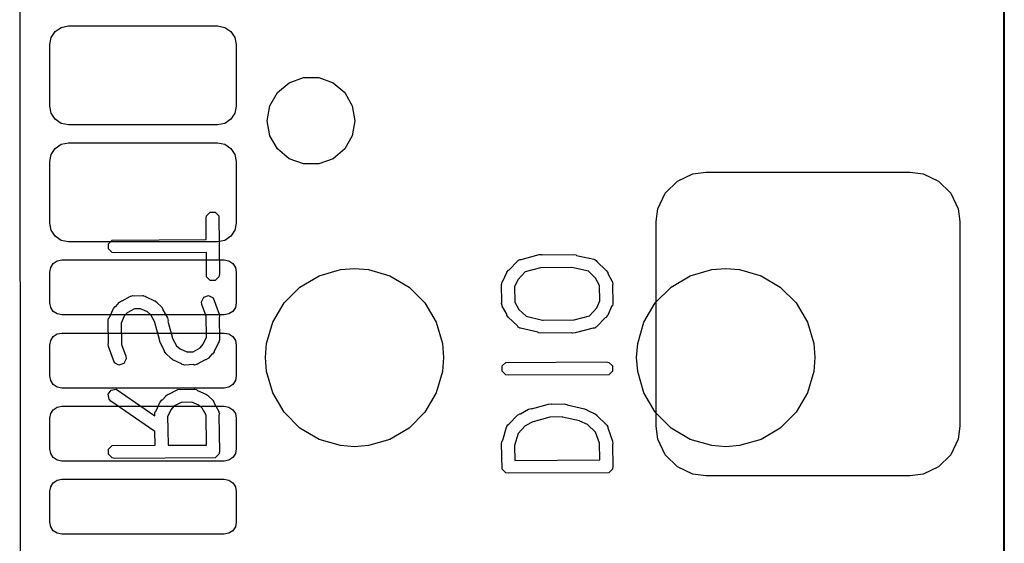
# Model space of a CAD drawing. Extents: x 138 to 258, y -115 to -93.
# Tile 18 of 44: x 152.24 to 158.98, y -105 to -101.42. Entities that reach past the tile are written whole.
import ezdxf

# ---------------------------------------------------------------- set-up
doc = ezdxf.new("R2010")
doc.units = 0
doc.layers.add('BLACK', color=7, linetype='CONTINUOUS')

msp = doc.modelspace()

# ---------------------------------------------------------------- linework, layer by layer
at = {"layer": 'BLACK', "linetype": 'CONTINUOUS'}
for p, q in [((158.977426, -111.988503), (158.97733, -98.0186)), ((158.979773, -98.018696), (158.97987, -111.9886)), ((152.242719, -98.731047), (152.2476, -111.2266)), ((152.458251, -101.544578), (152.48602, -101.50302)), ((152.48602, -101.50302), (152.527578, -101.475251)), ((152.527578, -101.475251), (152.5766, -101.4655)), ((152.5766, -101.4655), (153.5966, -101.4655)), ((153.5966, -101.4655), (153.645622, -101.475251)), ((153.645622, -101.475251), (153.68718, -101.50302)), ((153.68718, -101.50302), (153.714949, -101.544578)), ((152.4485, -101.5936), (152.458251, -101.544578)), ((152.4485, -102.0136), (152.4485, -101.5936)), ((153.714949, -101.544578), (153.7247, -101.5936)), ((153.7247, -101.5936), (153.7247, -102.0136)), ((154.006787, -101.920764), (154.0866, -101.853792)), ((154.006787, -101.920764), (154.0866, -101.853792)), ((154.0866, -101.853792), (154.184506, -101.818158)), ((154.0866, -101.853792), (154.184506, -101.818158)), ((154.184506, -101.818158), (154.288694, -101.818158)), ((154.184506, -101.818158), (154.288694, -101.818158)), ((154.288694, -101.818158), (154.3866, -101.853792)), ((154.288694, -101.818158), (154.3866, -101.853792)), ((154.3866, -101.853792), (154.466413, -101.920764)), ((154.3866, -101.853792), (154.466413, -101.920764)), ((153.954692, -102.010994), (154.006787, -101.920764)), ((153.954692, -102.010994), (154.006787, -101.920764)), ((154.466413, -101.920764), (154.518508, -102.010994)), ((154.466413, -101.920764), (154.518508, -102.010994)), ((152.458251, -102.062622), (152.4485, -102.0136)), ((152.48602, -102.10418), (152.458251, -102.062622)), ((153.714949, -102.062622), (153.68718, -102.10418)), ((153.7247, -102.0136), (153.714949, -102.062622)), ((153.9366, -102.1136), (153.954692, -102.010994)), ((153.9366, -102.1136), (153.954692, -102.010994)), ((154.518508, -102.010994), (154.5366, -102.1136)), ((154.518508, -102.010994), (154.5366, -102.1136)), ((152.527578, -102.131949), (152.48602, -102.10418)), ((152.5766, -102.1417), (152.527578, -102.131949)), ((153.645622, -102.131949), (153.5966, -102.1417)), ((153.68718, -102.10418), (153.645622, -102.131949)), ((153.954692, -102.216206), (153.9366, -102.1136)), ((153.954692, -102.216206), (153.9366, -102.1136)), ((154.5366, -102.1136), (154.518508, -102.216206)), ((154.5366, -102.1136), (154.518508, -102.216206)), ((153.5966, -102.1417), (152.5766, -102.1417)), ((152.527578, -102.275251), (152.5766, -102.2655)), ((152.5766, -102.2655), (153.5966, -102.2655)), ((153.5966, -102.2655), (153.645622, -102.275251)), ((154.006787, -102.306436), (153.954692, -102.216206)), ((154.006787, -102.306436), (153.954692, -102.216206)), ((154.518508, -102.216206), (154.466413, -102.306436)), ((154.518508, -102.216206), (154.466413, -102.306436)), ((152.458251, -102.344578), (152.48602, -102.30302)), ((152.48602, -102.30302), (152.527578, -102.275251)), ((153.645622, -102.275251), (153.68718, -102.30302)), ((153.68718, -102.30302), (153.714949, -102.344578)), ((154.0866, -102.373408), (154.006787, -102.306436)), ((154.0866, -102.373408), (154.006787, -102.306436)), ((154.466413, -102.306436), (154.3866, -102.373408)), ((154.466413, -102.306436), (154.3866, -102.373408)), ((152.4485, -102.3936), (152.458251, -102.344578)), ((152.4485, -102.8136), (152.4485, -102.3936)), ((153.714949, -102.344578), (153.7247, -102.3936)), ((153.7247, -102.3936), (153.7247, -102.8136)), ((154.184506, -102.409042), (154.0866, -102.373408)), ((154.184506, -102.409042), (154.0866, -102.373408)), ((154.3866, -102.373408), (154.288694, -102.409042)), ((154.3866, -102.373408), (154.288694, -102.409042)), ((154.288694, -102.409042), (154.184506, -102.409042)), ((154.288694, -102.409042), (154.184506, -102.409042)), ((156.849093, -102.47702), (156.9366, -102.4655)), ((156.9366, -102.4655), (158.3366, -102.4655)), ((158.3366, -102.4655), (158.424107, -102.47702)), ((156.659645, -102.609674), (156.742674, -102.526645)), ((156.742674, -102.526645), (156.849093, -102.47702)), ((158.424107, -102.47702), (158.530526, -102.526645)), ((158.530526, -102.526645), (158.613555, -102.609674)), ((156.61002, -102.716093), (156.659645, -102.609674)), ((158.613555, -102.609674), (158.66318, -102.716093)), ((153.521538, -102.763318), (153.546282, -102.738574)), ((153.546282, -102.738574), (153.581274, -102.738574)), ((153.581274, -102.738574), (153.606018, -102.763318)), ((156.5985, -102.8036), (156.61002, -102.716093)), ((158.66318, -102.716093), (158.6747, -102.8036)), ((153.518058, -102.780814), (153.521538, -102.763318)), ((153.519326, -102.926906), (153.518058, -102.780814)), ((153.606018, -102.763318), (153.609498, -103.163991)), ((156.5985, -104.2036), (156.5985, -102.8036)), ((158.6747, -102.8036), (158.6747, -104.2036)), ((152.458251, -102.862622), (152.4485, -102.8136)), ((152.48602, -102.90418), (152.458251, -102.862622)), ((153.714949, -102.862622), (153.68718, -102.90418)), ((153.7247, -102.8136), (153.714949, -102.862622)), ((152.527578, -102.931949), (152.48602, -102.90418)), ((152.5766, -102.9417), (152.527578, -102.931949)), ((153.5966, -102.9417), (152.5766, -102.9417)), ((152.850978, -102.954906), (152.875722, -102.930162)), ((152.875722, -102.930162), (153.519326, -102.926906)), ((153.645622, -102.931949), (153.5966, -102.9417)), ((153.68718, -102.90418), (153.645622, -102.931949)), ((152.850978, -102.989898), (152.850978, -102.954906)), ((152.875722, -103.014642), (152.850978, -102.989898)), ((152.472839, -103.089839), (152.499799, -103.071826)), ((152.499799, -103.071826), (152.5316, -103.0655)), ((152.5316, -103.0655), (153.6416, -103.0655)), ((152.893218, -103.018122), (152.875722, -103.014642)), ((153.520091, -103.014951), (152.893218, -103.018122)), ((153.521538, -103.181487), (153.520091, -103.014951)), ((153.6416, -103.0655), (153.673401, -103.071826)), ((153.673401, -103.071826), (153.700361, -103.089839)), ((155.592965, -103.133467), (155.649083, -103.073605)), ((155.649083, -103.073605), (155.6532, -103.070853)), ((155.6532, -103.070853), (155.654194, -103.069198)), ((155.654194, -103.069198), (155.656716, -103.068504)), ((155.656716, -103.068504), (155.663915, -103.063695)), ((155.663915, -103.063695), (155.674211, -103.063694)), ((155.674211, -103.063694), (155.79805, -103.029648)), ((155.79805, -103.029648), (155.815867, -103.028781)), ((155.815867, -103.028781), (155.82015, -103.031351)), ((155.82015, -103.031351), (156.032658, -103.028283)), ((156.032658, -103.028283), (156.050154, -103.031763)), ((156.050154, -103.031763), (156.053351, -103.03496)), ((156.053351, -103.03496), (156.171473, -103.061579)), ((156.171473, -103.061579), (156.17595, -103.063694)), ((156.17595, -103.063694), (156.177881, -103.063694)), ((156.177881, -103.063694), (156.179843, -103.065533)), ((156.179843, -103.065533), (156.187602, -103.069199)), ((156.187602, -103.069199), (156.19255, -103.077446)), ((156.19255, -103.077446), (156.256576, -103.137468)), ((152.4485, -103.1486), (152.454826, -103.116799)), ((152.454826, -103.116799), (152.472839, -103.089839)), ((153.700361, -103.089839), (153.718374, -103.116799)), ((153.718374, -103.116799), (153.7247, -103.1486)), ((154.291499, -103.174137), (154.438238, -103.131505)), ((154.438238, -103.131505), (154.5336, -103.124)), ((154.5336, -103.124), (154.628962, -103.131505)), ((154.628962, -103.131505), (154.775701, -103.174137)), ((155.576657, -103.14935), (155.587594, -103.135258)), ((155.587594, -103.135258), (155.592965, -103.133467)), ((155.805968, -103.119092), (155.700546, -103.148076)), ((155.809138, -103.119723), (155.805968, -103.119092)), ((156.018072, -103.116706), (155.809138, -103.119723)), ((156.021569, -103.118358), (156.018072, -103.116706)), ((156.1338, -103.143649), (156.021569, -103.118358)), ((156.183302, -103.190055), (156.1338, -103.143649)), ((156.256576, -103.137468), (156.266487, -103.1523)), ((156.831499, -103.174137), (156.978238, -103.131505)), ((156.978238, -103.131505), (157.0736, -103.124)), ((157.0736, -103.124), (157.168962, -103.131505)), ((157.168962, -103.131505), (157.315701, -103.174137)), ((152.4485, -103.3586), (152.4485, -103.1486)), ((153.546282, -103.206231), (153.521538, -103.181487)), ((153.581274, -103.206231), (153.546282, -103.206231)), ((153.606018, -103.181487), (153.581274, -103.206231)), ((153.609498, -103.163991), (153.606018, -103.181487)), ((153.7247, -103.1486), (153.7247, -103.3586)), ((154.159972, -103.251922), (154.291499, -103.174137)), ((154.775701, -103.174137), (154.907228, -103.251922)), ((155.543378, -103.216164), (155.548995, -103.210546)), ((155.548995, -103.210546), (155.57531, -103.152329)), ((155.57531, -103.152301), (155.575335, -103.152274)), ((155.57531, -103.152329), (155.57531, -103.152301)), ((155.575335, -103.152274), (155.576657, -103.14935)), ((155.650126, -103.201861), (155.628653, -103.249366)), ((155.700546, -103.148076), (155.650126, -103.201861)), ((156.183354, -103.190243), (156.183302, -103.190055)), ((156.210605, -103.239799), (156.183354, -103.190243)), ((156.266487, -103.1523), (156.266487, -103.157596)), ((156.266487, -103.157596), (156.297071, -103.213214)), ((156.699972, -103.251922), (156.831499, -103.174137)), ((157.315701, -103.174137), (157.447228, -103.251922)), ((154.051922, -103.359972), (154.159972, -103.251922)), ((154.907228, -103.251922), (155.015278, -103.359972)), ((155.539898, -103.23366), (155.540344, -103.231413)), ((155.542833, -103.356166), (155.539898, -103.23366)), ((155.540013, -103.230418), (155.540959, -103.228324)), ((155.540344, -103.231413), (155.540013, -103.230418)), ((155.540959, -103.228324), (155.543378, -103.216164)), ((155.628653, -103.249366), (155.63119, -103.355245)), ((156.213142, -103.345679), (156.210605, -103.239799)), ((156.297071, -103.213214), (156.297675, -103.215421)), ((156.297675, -103.215421), (156.298418, -103.216164)), ((156.298418, -103.216164), (156.298469, -103.218321)), ((156.298469, -103.218321), (156.301783, -103.230419)), ((156.301783, -103.230419), (156.298962, -103.23888)), ((156.298962, -103.23888), (156.301898, -103.361386)), ((156.591922, -103.359972), (156.699972, -103.251922)), ((157.447228, -103.251922), (157.555278, -103.359972)), ((152.924752, -103.355183), (152.939584, -103.345272)), ((152.939584, -103.345272), (152.944879, -103.345271)), ((152.944879, -103.345271), (153.000498, -103.314687)), ((153.000498, -103.314687), (153.002705, -103.314082)), ((153.002705, -103.314082), (153.003448, -103.31334)), ((153.003448, -103.31334), (153.00578, -103.31324)), ((153.00578, -103.31324), (153.017703, -103.309975)), ((153.017703, -103.309975), (153.025028, -103.312416)), ((153.025028, -103.312416), (153.084807, -103.30986)), ((153.084807, -103.30986), (153.087052, -103.310306)), ((153.087052, -103.310306), (153.088048, -103.309975)), ((153.088048, -103.309975), (153.09014, -103.31092)), ((153.09014, -103.31092), (153.102303, -103.31334)), ((153.102303, -103.31334), (153.10792, -103.318957)), ((153.10792, -103.318957), (153.166139, -103.345271)), ((153.166139, -103.345271), (153.166167, -103.345272)), ((153.166167, -103.345272), (153.166195, -103.345297)), ((153.166195, -103.345297), (153.169117, -103.346618)), ((153.169117, -103.346618), (153.183209, -103.357555)), ((153.486242, -103.352339), (153.501891, -103.32104)), ((153.501891, -103.32104), (153.535088, -103.309975)), ((153.535088, -103.309975), (153.566387, -103.325624)), ((153.566387, -103.325624), (153.607152, -103.436917)), ((156.19167, -103.393184), (156.213142, -103.345679)), ((152.454826, -103.390401), (152.4485, -103.3586)), ((152.472839, -103.417361), (152.454826, -103.390401)), ((152.856595, -103.460191), (152.88291, -103.401975)), ((152.88291, -103.401947), (152.882936, -103.401917)), ((152.88291, -103.401975), (152.88291, -103.401947)), ((152.882936, -103.401917), (152.884257, -103.398996)), ((152.884257, -103.398996), (152.895194, -103.384904)), ((152.895194, -103.384904), (152.899419, -103.383495)), ((152.899419, -103.383495), (152.922489, -103.357711)), ((152.922489, -103.357711), (152.922542, -103.357555)), ((152.922542, -103.357555), (152.922714, -103.35746)), ((152.922714, -103.35746), (152.924752, -103.355183)), ((153.027311, -103.401027), (152.979219, -103.427473)), ((153.070363, -103.399186), (153.027311, -103.401027)), ((153.116632, -103.420099), (153.070363, -103.399186)), ((153.183209, -103.357555), (153.184617, -103.361781)), ((153.184617, -103.361781), (153.2104, -103.384851)), ((153.2104, -103.384851), (153.210557, -103.384904)), ((153.210557, -103.384904), (153.210651, -103.385076)), ((153.210651, -103.385076), (153.21293, -103.387115)), ((153.21293, -103.387115), (153.222841, -103.401947)), ((153.222841, -103.401947), (153.22284, -103.407241)), ((153.22284, -103.407241), (153.253425, -103.462858)), ((153.488473, -103.370038), (153.486242, -103.352339)), ((153.518131, -103.451006), (153.488473, -103.370038)), ((153.718374, -103.390401), (153.700361, -103.417361)), ((153.7247, -103.3586), (153.718374, -103.390401)), ((153.974137, -103.491499), (154.051922, -103.359972)), ((155.015278, -103.359972), (155.093063, -103.491499)), ((155.540013, -103.364628), (155.542833, -103.356166)), ((155.543326, -103.376726), (155.540013, -103.364628)), ((155.543378, -103.378882), (155.543326, -103.376726)), ((155.54412, -103.379624), (155.543378, -103.378882)), ((155.544725, -103.381833), (155.54412, -103.379624)), ((155.57531, -103.43745), (155.544725, -103.381833)), ((155.63119, -103.355245), (155.658443, -103.404802)), ((155.658443, -103.404802), (155.658494, -103.40499)), ((155.658494, -103.40499), (155.707995, -103.451396)), ((156.141248, -103.446968), (156.19167, -103.393184)), ((156.2928, -103.384499), (156.266486, -103.442717)), ((156.298418, -103.378882), (156.2928, -103.384499)), ((156.300837, -103.366719), (156.298418, -103.378882)), ((156.301783, -103.364627), (156.300837, -103.366719)), ((156.301898, -103.361386), (156.301451, -103.363631)), ((156.301451, -103.363631), (156.301783, -103.364627)), ((156.514137, -103.491499), (156.591922, -103.359972)), ((157.555278, -103.359972), (157.633063, -103.491499)), ((152.499799, -103.435374), (152.472839, -103.417361)), ((152.5316, -103.4417), (152.499799, -103.435374)), ((153.6416, -103.4417), (152.5316, -103.4417)), ((152.847498, -103.483305), (152.847944, -103.481058)), ((152.847613, -103.480063), (152.848559, -103.477969)), ((152.847944, -103.481058), (152.847613, -103.480063)), ((152.848559, -103.477969), (152.850978, -103.465809)), ((152.850978, -103.465809), (152.856595, -103.460191)), ((152.957738, -103.45148), (152.936116, -103.499315)), ((152.979219, -103.427473), (152.957738, -103.45148)), ((153.140636, -103.441578), (153.116632, -103.420099)), ((153.168031, -103.491394), (153.140636, -103.441578)), ((153.253425, -103.462858), (153.258137, -103.480064)), ((153.258137, -103.480064), (153.256888, -103.483808)), ((153.518058, -103.451374), (153.518131, -103.451006)), ((153.520879, -103.59502), (153.518058, -103.451374)), ((153.609383, -103.454615), (153.606537, -103.460306)), ((153.606537, -103.460306), (153.609498, -103.611031)), ((153.607152, -103.436917), (153.609383, -103.454615)), ((153.673401, -103.435374), (153.6416, -103.4417)), ((153.700361, -103.417361), (153.673401, -103.435374)), ((155.57531, -103.442746), (155.57531, -103.43745)), ((155.585221, -103.457578), (155.57531, -103.442746)), ((155.649244, -103.517597), (155.585221, -103.457578)), ((155.707995, -103.451396), (155.820227, -103.476688)), ((155.820227, -103.476688), (155.823723, -103.478339)), ((155.823723, -103.478339), (156.032658, -103.475323)), ((156.032658, -103.475323), (156.035826, -103.475953)), ((156.035826, -103.475953), (156.141248, -103.446968)), ((156.24883, -103.461578), (156.192713, -103.52144)), ((156.254203, -103.459788), (156.24883, -103.461578)), ((156.26514, -103.445695), (156.254203, -103.459788)), ((156.26646, -103.442772), (156.26514, -103.445695)), ((156.266486, -103.442746), (156.26646, -103.442772)), ((156.266486, -103.442717), (156.266486, -103.442746)), ((152.850458, -103.634031), (152.847498, -103.483305)), ((152.936116, -103.499315), (152.938938, -103.642963)), ((153.168177, -103.494394), (153.168031, -103.491394)), ((153.200107, -103.610527), (153.168177, -103.494394)), ((153.256888, -103.483808), (153.288819, -103.599942)), ((153.931505, -103.638238), (153.974137, -103.491499)), ((155.093063, -103.491499), (155.135695, -103.638238)), ((155.654194, -103.525846), (155.649244, -103.517597)), ((155.661954, -103.529512), (155.654194, -103.525846)), ((155.663916, -103.531351), (155.661954, -103.529512)), ((155.665846, -103.531351), (155.663916, -103.531351)), ((155.670323, -103.533466), (155.665846, -103.531351)), ((155.788444, -103.560085), (155.670323, -103.533466)), ((156.16758, -103.531351), (156.043747, -103.565398)), ((156.17788, -103.531351), (156.16758, -103.531351)), ((156.185081, -103.526538), (156.17788, -103.531351)), ((156.187602, -103.525846), (156.185081, -103.526538)), ((156.188594, -103.524191), (156.187602, -103.525846)), ((156.192713, -103.52144), (156.188594, -103.524191)), ((156.471505, -103.638238), (156.514137, -103.491499)), ((157.633063, -103.491499), (157.675695, -103.638238)), ((152.4485, -103.6486), (152.454826, -103.616799)), ((152.454826, -103.616799), (152.472839, -103.589839)), ((152.472839, -103.589839), (152.499799, -103.571826)), ((152.499799, -103.571826), (152.5316, -103.5655)), ((152.5316, -103.5655), (153.6416, -103.5655)), ((153.198859, -103.614272), (153.200107, -103.610527)), ((153.203571, -103.631477), (153.198859, -103.614272)), ((153.288819, -103.599942), (153.288964, -103.602942)), ((153.288964, -103.602942), (153.316357, -103.652755)), ((153.499257, -103.642856), (153.520879, -103.59502)), ((153.608437, -103.616364), (153.606018, -103.628527)), ((153.609383, -103.614272), (153.608437, -103.616364)), ((153.609498, -103.611031), (153.609051, -103.613276)), ((153.609051, -103.613276), (153.609383, -103.614272)), ((153.6416, -103.5655), (153.673401, -103.571826)), ((153.673401, -103.571826), (153.700361, -103.589839)), ((153.700361, -103.589839), (153.718374, -103.616799)), ((153.718374, -103.616799), (153.7247, -103.6486)), ((155.791642, -103.563283), (155.788444, -103.560085)), ((155.809138, -103.566763), (155.791642, -103.563283)), ((156.021645, -103.563694), (155.809138, -103.566763)), ((156.025929, -103.566265), (156.021645, -103.563694)), ((156.043747, -103.565398), (156.025929, -103.566265)), ((152.4485, -103.8586), (152.4485, -103.6486)), ((152.847613, -103.639723), (152.850458, -103.634031)), ((152.849844, -103.657421), (152.847613, -103.639723)), ((152.890611, -103.768713), (152.849844, -103.657421)), ((152.938938, -103.642963), (152.938864, -103.64333)), ((152.938864, -103.64333), (152.968524, -103.724299)), ((153.234155, -103.687095), (153.203571, -103.631477)), ((153.316357, -103.652755), (153.340364, -103.674235)), ((153.340364, -103.674235), (153.386634, -103.69515)), ((153.429683, -103.693309), (153.477779, -103.66686)), ((153.477779, -103.66686), (153.499257, -103.642856)), ((153.6004, -103.634144), (153.574086, -103.692362)), ((153.606018, -103.628527), (153.6004, -103.634144)), ((153.7247, -103.6486), (153.7247, -103.8586)), ((153.924, -103.7336), (153.931505, -103.638238)), ((155.135695, -103.638238), (155.1432, -103.7336)), ((156.464, -103.7336), (156.471505, -103.638238)), ((157.675695, -103.638238), (157.6832, -103.7336)), ((152.970755, -103.741997), (152.955106, -103.773297)), ((152.968524, -103.724299), (152.970755, -103.741997)), ((153.234156, -103.692391), (153.234155, -103.687095)), ((153.244067, -103.707223), (153.234156, -103.692391)), ((153.246344, -103.70926), (153.244067, -103.707223)), ((153.246439, -103.709433), (153.246344, -103.70926)), ((153.246595, -103.709485), (153.246439, -103.709433)), ((153.272379, -103.732555), (153.246595, -103.709485)), ((153.273788, -103.736781), (153.272379, -103.732555)), ((153.28788, -103.747718), (153.273788, -103.736781)), ((153.290801, -103.749038), (153.28788, -103.747718)), ((153.290831, -103.749065), (153.290801, -103.749038)), ((153.290859, -103.749064), (153.290831, -103.749065)), ((153.349076, -103.775379), (153.290859, -103.749064)), ((153.386634, -103.69515), (153.429683, -103.693309)), ((153.512116, -103.749064), (153.456499, -103.77965)), ((153.517411, -103.749065), (153.512116, -103.749064)), ((153.532243, -103.739154), (153.517411, -103.749065)), ((153.534281, -103.736875), (153.532243, -103.739154)), ((153.534454, -103.736781), (153.534281, -103.736875)), ((153.534506, -103.736624), (153.534454, -103.736781)), ((153.557576, -103.710841), (153.534506, -103.736624)), ((153.561803, -103.709433), (153.557576, -103.710841)), ((153.57274, -103.69534), (153.561803, -103.709433)), ((153.574059, -103.69242), (153.57274, -103.69534)), ((153.574086, -103.692391), (153.574059, -103.69242)), ((153.574086, -103.692362), (153.574086, -103.692391)), ((153.931505, -103.828962), (153.924, -103.7336)), ((155.1432, -103.7336), (155.135695, -103.828962)), ((156.471505, -103.828962), (156.464, -103.7336)), ((157.6832, -103.7336), (157.675695, -103.828962)), ((152.92191, -103.784362), (152.890611, -103.768713)), ((152.955106, -103.773297), (152.92191, -103.784362)), ((153.354694, -103.780997), (153.349076, -103.775379)), ((153.366854, -103.783415), (153.354694, -103.780997)), ((153.368948, -103.784362), (153.366854, -103.783415)), ((153.369943, -103.78403), (153.368948, -103.784362)), ((153.37219, -103.784477), (153.369943, -103.78403)), ((153.431968, -103.78192), (153.37219, -103.784477)), ((153.439294, -103.784362), (153.431968, -103.78192)), ((153.451216, -103.781096), (153.439294, -103.784362)), ((153.453548, -103.780997), (153.451216, -103.781096)), ((153.45429, -103.780254), (153.453548, -103.780997)), ((153.456499, -103.77965), (153.45429, -103.780254)), ((155.543378, -103.790929), (155.568122, -103.766185)), ((155.543378, -103.825921), (155.543378, -103.790929)), ((155.568122, -103.766185), (156.256178, -103.762705)), ((156.256178, -103.762705), (156.273674, -103.766185)), ((156.273674, -103.766185), (156.298418, -103.790929)), ((156.298418, -103.790929), (156.298418, -103.825921)), ((152.454826, -103.890401), (152.4485, -103.8586)), ((153.7247, -103.8586), (153.718374, -103.890401)), ((153.974137, -103.975701), (153.931505, -103.828962)), ((155.135695, -103.828962), (155.093063, -103.975701)), ((155.568122, -103.850665), (155.543378, -103.825921)), ((155.585618, -103.854145), (155.568122, -103.850665)), ((156.273674, -103.850665), (155.585618, -103.854145)), ((156.298418, -103.825921), (156.273674, -103.850665)), ((156.514137, -103.975701), (156.471505, -103.828962)), ((157.675695, -103.828962), (157.633063, -103.975701)), ((152.472839, -103.917361), (152.454826, -103.890401)), ((152.499799, -103.935374), (152.472839, -103.917361)), ((152.5316, -103.9417), (152.499799, -103.935374)), ((153.6416, -103.9417), (152.5316, -103.9417)), ((152.868647, -103.955652), (152.903108, -103.94957)), ((152.903108, -103.94957), (153.166926, -104.130904)), ((153.264194, -103.9839), (153.319811, -103.953315)), ((153.319811, -103.953315), (153.322019, -103.95271)), ((153.322019, -103.95271), (153.322762, -103.951968)), ((153.322762, -103.951968), (153.324977, -103.951899)), ((153.324977, -103.951899), (153.337016, -103.948603)), ((153.337016, -103.948603), (153.345056, -103.951283)), ((153.345056, -103.951283), (153.436052, -103.948488)), ((153.436052, -103.948488), (153.438298, -103.948934)), ((153.438298, -103.948934), (153.439294, -103.948603)), ((153.439294, -103.948603), (153.441387, -103.949549)), ((153.441387, -103.949549), (153.453548, -103.951968)), ((153.453548, -103.951968), (153.459165, -103.957585)), ((153.673401, -103.935374), (153.6416, -103.9417)), ((153.700361, -103.917361), (153.673401, -103.935374)), ((153.718374, -103.890401), (153.700361, -103.917361)), ((152.84858, -103.984318), (152.868647, -103.955652)), ((152.854662, -104.018779), (152.84858, -103.984318)), ((152.866999, -104.031663), (152.854662, -104.018779)), ((153.218732, -104.022123), (153.241804, -103.996338)), ((153.241804, -103.996338), (153.241856, -103.996184)), ((153.241856, -103.996184), (153.242026, -103.99609)), ((153.242026, -103.99609), (153.244066, -103.993811)), ((153.244066, -103.993811), (153.258898, -103.9839)), ((153.258898, -103.9839), (153.264194, -103.9839)), ((153.459165, -103.957585), (153.517382, -103.9839)), ((153.517382, -103.9839), (153.517411, -103.9839)), ((153.517411, -103.9839), (153.51744, -103.983926)), ((153.51744, -103.983926), (153.520362, -103.985247)), ((153.520362, -103.985247), (153.534454, -103.996184)), ((153.534454, -103.996184), (153.535862, -104.000409)), ((153.535862, -104.000409), (153.561646, -104.023479)), ((154.051922, -104.107228), (153.974137, -103.975701)), ((155.093063, -103.975701), (155.015278, -104.107228)), ((156.591922, -104.107228), (156.514137, -103.975701)), ((157.633063, -103.975701), (157.555278, -104.107228)), ((152.472839, -104.089839), (152.499799, -104.071826)), ((152.499799, -104.071826), (152.5316, -104.0655)), ((152.5316, -104.0655), (153.6416, -104.0655)), ((153.168301, -104.238761), (152.866999, -104.031663)), ((153.175909, -104.09882), (153.202224, -104.040603)), ((153.202224, -104.040574), (153.202251, -104.040543)), ((153.202224, -104.040603), (153.202224, -104.040574)), ((153.202251, -104.040543), (153.203571, -104.037624)), ((153.203571, -104.037624), (153.214508, -104.023532)), ((153.214508, -104.023532), (153.218732, -104.022123)), ((153.298533, -104.066102), (153.277052, -104.09011)), ((153.346478, -104.039736), (153.298533, -104.066102)), ((153.420809, -104.037453), (153.346478, -104.039736)), ((153.467877, -104.058729), (153.420809, -104.037453)), ((153.491884, -104.080209), (153.467877, -104.058729)), ((153.518134, -104.127945), (153.491884, -104.080209)), ((153.561646, -104.023479), (153.561803, -104.023532)), ((153.561803, -104.023532), (153.561897, -104.023704)), ((153.561897, -104.023704), (153.564175, -104.025742)), ((153.564175, -104.025742), (153.574086, -104.040574)), ((153.574086, -104.040574), (153.574086, -104.045869)), ((153.574086, -104.045869), (153.604671, -104.101488)), ((153.6416, -104.0655), (153.673401, -104.071826)), ((153.673401, -104.071826), (153.700361, -104.089839)), ((155.66921, -104.117431), (155.724829, -104.086847)), ((155.724829, -104.086847), (155.742034, -104.082135)), ((155.742034, -104.082135), (155.745778, -104.083383)), ((155.745778, -104.083383), (155.861912, -104.051453)), ((155.861912, -104.051453), (155.87973, -104.050586)), ((155.87973, -104.050586), (155.883278, -104.052714)), ((155.883278, -104.052714), (155.968795, -104.050088)), ((155.968795, -104.050088), (155.986291, -104.053568)), ((155.986291, -104.053568), (155.989488, -104.056765)), ((155.989488, -104.056765), (156.10761, -104.083385)), ((156.10761, -104.083385), (156.123739, -104.091005)), ((152.4485, -104.1486), (152.454826, -104.116799)), ((152.4485, -104.3586), (152.4485, -104.1486)), ((152.454826, -104.116799), (152.472839, -104.089839)), ((153.166812, -104.121934), (153.167258, -104.119687)), ((153.166926, -104.130904), (153.166812, -104.121934)), ((153.166927, -104.118692), (153.167873, -104.116598)), ((153.167258, -104.119687), (153.166927, -104.118692)), ((153.167873, -104.116598), (153.170292, -104.104438)), ((153.170292, -104.104438), (153.175909, -104.09882)), ((153.277052, -104.09011), (153.255205, -104.138441)), ((153.255205, -104.138441), (153.256278, -104.222563)), ((153.520734, -104.331882), (153.518134, -104.127945)), ((153.604671, -104.101488), (153.605275, -104.103695)), ((153.605275, -104.103695), (153.606018, -104.104438)), ((153.606018, -104.104438), (153.606044, -104.106502)), ((153.606044, -104.106502), (153.609383, -104.118693)), ((153.609383, -104.118693), (153.606317, -104.12789)), ((153.606317, -104.12789), (153.609498, -104.377385)), ((153.700361, -104.089839), (153.718374, -104.116799)), ((153.718374, -104.116799), (153.7247, -104.1486)), ((153.7247, -104.1486), (153.7247, -104.3586)), ((154.159972, -104.215278), (154.051922, -104.107228)), ((155.015278, -104.107228), (154.907228, -104.215278)), ((155.590501, -104.189832), (155.649083, -104.127342)), ((155.649083, -104.127342), (155.663915, -104.117432)), ((155.663915, -104.117432), (155.66921, -104.117431)), ((155.869832, -104.140897), (155.756364, -104.172095)), ((155.873001, -104.141528), (155.869832, -104.140897)), ((155.955247, -104.139001), (155.873001, -104.141528)), ((155.957706, -104.140163), (155.955247, -104.139001)), ((156.072815, -104.166103), (155.957706, -104.140163)), ((156.123739, -104.091005), (156.125358, -104.093704)), ((156.125358, -104.093704), (156.177851, -104.117431)), ((156.177851, -104.117431), (156.177881, -104.117431)), ((156.177881, -104.117431), (156.177909, -104.117457)), ((156.177909, -104.117457), (156.180831, -104.118778)), ((156.180831, -104.118778), (156.194923, -104.129715)), ((156.194923, -104.129715), (156.196713, -104.135085)), ((156.196713, -104.135085), (156.256576, -104.191205)), ((156.699972, -104.215278), (156.591922, -104.107228)), ((157.555278, -104.107228), (157.447228, -104.215278)), ((153.256278, -104.222563), (153.25717, -104.227618)), ((154.291499, -104.293063), (154.159972, -104.215278)), ((154.907228, -104.215278), (154.775701, -104.293063)), ((155.547493, -104.297716), (155.574176, -104.209076)), ((155.574176, -104.209076), (155.57531, -104.207086)), ((155.57531, -104.206038), (155.576835, -104.20441)), ((155.57531, -104.207086), (155.57531, -104.206038)), ((155.576835, -104.20441), (155.583011, -104.193578)), ((155.583011, -104.193578), (155.590501, -104.189832)), ((155.70167, -104.200615), (155.653663, -104.251826)), ((155.701858, -104.200564), (155.70167, -104.200615)), ((155.753363, -104.17224), (155.701858, -104.200564)), ((155.756364, -104.172095), (155.753363, -104.17224)), ((156.076075, -104.168633), (156.072815, -104.166103)), ((156.128318, -104.192247), (156.076075, -104.168633)), ((156.182838, -104.243357), (156.128318, -104.192247)), ((156.256576, -104.191205), (156.257847, -104.193108)), ((156.257847, -104.193108), (156.258787, -104.193578)), ((156.258787, -104.193578), (156.259545, -104.195649)), ((156.259545, -104.195649), (156.266487, -104.206037)), ((156.266487, -104.206037), (156.266487, -104.214599)), ((156.266487, -104.214599), (156.299552, -104.304871)), ((156.61002, -104.291107), (156.5985, -104.2036)), ((156.831499, -104.293063), (156.699972, -104.215278)), ((157.447228, -104.215278), (157.315701, -104.293063)), ((158.6747, -104.2036), (158.66318, -104.291107)), ((153.169511, -104.333659), (153.168301, -104.238761)), ((153.25717, -104.227618), (153.256357, -104.228778)), ((153.256357, -104.228778), (153.257688, -104.333213)), ((155.653663, -104.251826), (155.628992, -104.333786)), ((156.210531, -104.31896), (156.182838, -104.243357)), ((152.850978, -104.359889), (152.875722, -104.335145)), ((152.875722, -104.335145), (153.169511, -104.333659)), ((153.257688, -104.333213), (153.520734, -104.331882)), ((154.438238, -104.335695), (154.291499, -104.293063)), ((154.5336, -104.3432), (154.438238, -104.335695)), ((154.628962, -104.335695), (154.5336, -104.3432)), ((154.775701, -104.293063), (154.628962, -104.335695)), ((155.539898, -104.319328), (155.543378, -104.301832)), ((155.543378, -104.496481), (155.539898, -104.319328)), ((155.543378, -104.301832), (155.547493, -104.297716)), ((155.628992, -104.333786), (155.628502, -104.334644)), ((155.628502, -104.334644), (155.630502, -104.436429)), ((156.210458, -104.319328), (156.210531, -104.31896)), ((156.2127, -104.433484), (156.210458, -104.319328)), ((156.301783, -104.322569), (156.298937, -104.32826)), ((156.298937, -104.32826), (156.301898, -104.478985)), ((156.299552, -104.304871), (156.301783, -104.322569)), ((156.659645, -104.397526), (156.61002, -104.291107)), ((156.978238, -104.335695), (156.831499, -104.293063)), ((157.0736, -104.3432), (156.978238, -104.335695)), ((157.168962, -104.335695), (157.0736, -104.3432)), ((157.315701, -104.293063), (157.168962, -104.335695)), ((158.66318, -104.291107), (158.613555, -104.397526)), ((152.454826, -104.390401), (152.4485, -104.3586)), ((152.472839, -104.417361), (152.454826, -104.390401)), ((152.499799, -104.435374), (152.472839, -104.417361)), ((152.850978, -104.394881), (152.850978, -104.359889)), ((152.875722, -104.419625), (152.850978, -104.394881)), ((152.893218, -104.423105), (152.875722, -104.419625)), ((153.581274, -104.419625), (152.893218, -104.423105)), ((153.606018, -104.394881), (153.581274, -104.419625)), ((153.609498, -104.377385), (153.606018, -104.394881)), ((153.700361, -104.417361), (153.673401, -104.435374)), ((153.718374, -104.390401), (153.700361, -104.417361)), ((153.7247, -104.3586), (153.718374, -104.390401)), ((156.742674, -104.480555), (156.659645, -104.397526)), ((158.613555, -104.397526), (158.530526, -104.480555)), ((152.5316, -104.4417), (152.499799, -104.435374)), ((153.6416, -104.4417), (152.5316, -104.4417)), ((153.673401, -104.435374), (153.6416, -104.4417)), ((155.630502, -104.436429), (156.2127, -104.433484)), ((156.301898, -104.478985), (156.298418, -104.496481)), ((156.849093, -104.53018), (156.742674, -104.480555)), ((158.530526, -104.480555), (158.424107, -104.53018)), ((155.568122, -104.521225), (155.543378, -104.496481)), ((155.585618, -104.524705), (155.568122, -104.521225)), ((156.273674, -104.521225), (155.585618, -104.524705)), ((156.298418, -104.496481), (156.273674, -104.521225)), ((156.9366, -104.5417), (156.849093, -104.53018)), ((158.3366, -104.5417), (156.9366, -104.5417)), ((158.424107, -104.53018), (158.3366, -104.5417)), ((152.4485, -104.6486), (152.454826, -104.616799)), ((152.454826, -104.616799), (152.472839, -104.589839)), ((152.472839, -104.589839), (152.499799, -104.571826)), ((152.499799, -104.571826), (152.5316, -104.5655)), ((152.5316, -104.5655), (153.6416, -104.5655)), ((153.6416, -104.5655), (153.673401, -104.571826)), ((153.673401, -104.571826), (153.700361, -104.589839)), ((153.700361, -104.589839), (153.718374, -104.616799)), ((153.718374, -104.616799), (153.7247, -104.6486)), ((152.4485, -104.8586), (152.4485, -104.6486)), ((153.7247, -104.6486), (153.7247, -104.8586)), ((152.454826, -104.890401), (152.4485, -104.8586)), ((152.472839, -104.917361), (152.454826, -104.890401)), ((153.718374, -104.890401), (153.700361, -104.917361)), ((153.7247, -104.8586), (153.718374, -104.890401)), ((152.499799, -104.935374), (152.472839, -104.917361)), ((152.5316, -104.9417), (152.499799, -104.935374)), ((153.6416, -104.9417), (152.5316, -104.9417)), ((153.673401, -104.935374), (153.6416, -104.9417)), ((153.700361, -104.917361), (153.673401, -104.935374))]:
    msp.add_line(p, q, dxfattribs=at)

doc.saveas('drawing.dxf')
